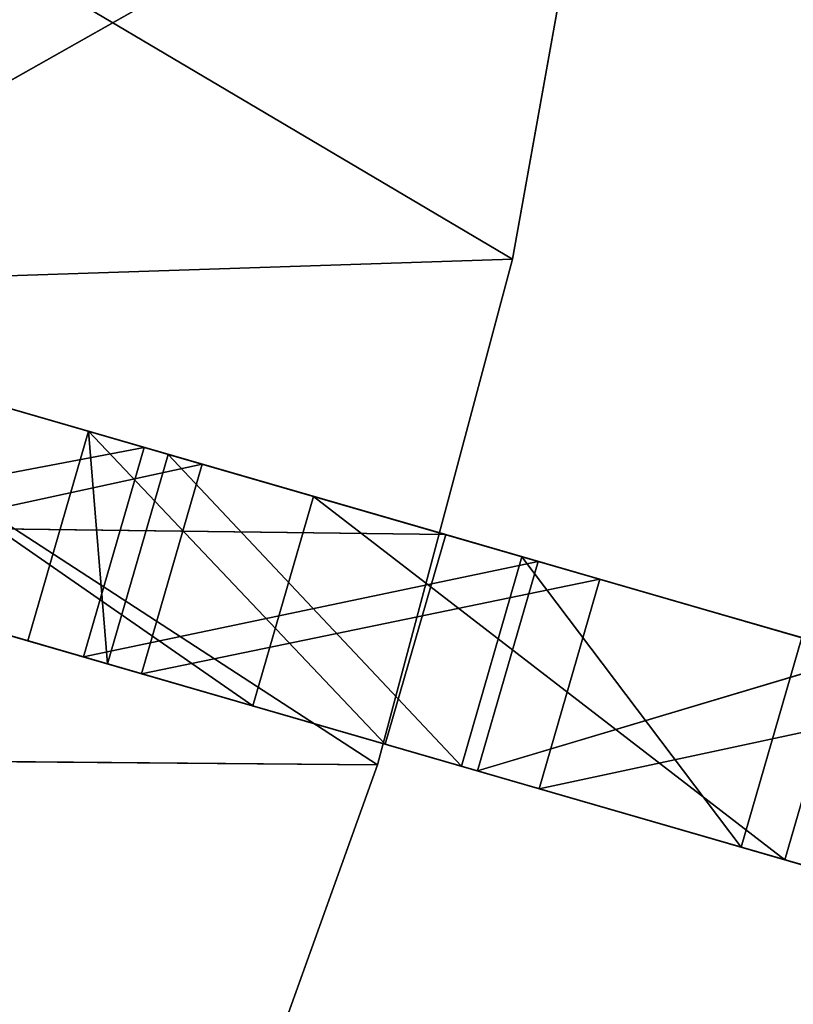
# Model space of a CAD drawing. Extents: x 856 to 1396, y -116 to 539.
# Tile 109 of 115: x 1287 to 1309, y 209 to 237. Entities that reach past the tile are written whole.
import ezdxf

# ---------------------------------------------------------------- set-up
doc = ezdxf.new("R2010")
doc.units = 0
doc.header["$LTSCALE"] = 25.4
doc.layers.get('0').update_dxf_attribs({"color": 13, "linetype": 'CONTINUOUS'})

# ---------------------------------------------------------------- blocks, each defined once
blk = doc.blocks.new('IKA-D-4174_STL')
at = {"color": 43}
for p, q in [((549.952, 1372.749, 334.137), (538.834, 1376.986, 337.355)), ((538.834, 1376.986, 337.355), (551.69, 1372.749, 340.141)), ((538.834, 1376.986, 337.355), (551.69, 1372.749, 340.141)), ((549.952, 1372.749, 334.137), (538.834, 1376.986, 337.355)), ((540.571, 1376.986, 343.359), (551.69, 1372.749, 340.141)), ((540.571, 1376.986, 343.359), (551.69, 1372.749, 340.141)), ((549.952, 1372.749, 334.137), (535.132, 1368.978, 338.426)), ((549.952, 1372.749, 334.137), (535.132, 1368.978, 338.426)), ((551.69, 1372.749, 340.141), (536.87, 1368.978, 344.43)), ((551.69, 1372.749, 340.141), (536.87, 1368.978, 344.43)), ((561.341, 1367.582, 330.841), (549.952, 1372.749, 334.137)), ((549.952, 1372.749, 334.137), (563.078, 1367.582, 336.845)), ((549.952, 1372.749, 334.137), (563.078, 1367.582, 336.845)), ((549.952, 1372.749, 334.137), (551.69, 1372.749, 340.141)), ((549.952, 1372.749, 334.137), (551.69, 1372.749, 340.141)), ((549.952, 1372.749, 334.137), (556.929, 1368.978, 332.118)), ((549.952, 1372.749, 334.137), (556.929, 1368.978, 332.118)), ((561.341, 1367.582, 330.841), (549.952, 1372.749, 334.137)), ((551.69, 1372.749, 340.141), (563.078, 1367.582, 336.845)), ((551.69, 1372.749, 340.141), (563.078, 1367.582, 336.845)), ((551.69, 1372.749, 340.141), (558.667, 1368.978, 338.122)), ((551.69, 1372.749, 340.141), (558.667, 1368.978, 338.122)), ((556.718, 1368.978, 331.53), (531.456, 1368.978, 331.732)), ((556.718, 1368.978, 331.53), (531.456, 1368.978, 331.732)), ((558.667, 1368.978, 338.122), (535.132, 1368.978, 338.426)), ((535.132, 1368.978, 338.426), (556.929, 1368.978, 332.118)), ((558.667, 1368.978, 338.122), (535.132, 1368.978, 338.426)), ((535.132, 1368.978, 338.426), (556.929, 1368.978, 332.118)), ((563.223, 1368.978, 360.772), (535.686, 1368.978, 345.192)), ((560.583, 1368.978, 346.015), (535.686, 1368.978, 345.192)), ((563.223, 1368.978, 360.772), (535.686, 1368.978, 345.192)), ((560.583, 1368.978, 346.015), (535.686, 1368.978, 345.192)), ((556.718, 1368.978, 331.53), (535.686, 1368.978, 345.192)), ((556.718, 1368.978, 331.53), (535.686, 1368.978, 345.192)), ((558.667, 1368.978, 338.122), (536.87, 1368.978, 344.43)), ((558.667, 1368.978, 338.122), (536.87, 1368.978, 344.43)), ((556.718, 1368.978, 331.53), (551.654, 1368.978, 317.419)), ((551.654, 1362.728, 317.419), (556.718, 1368.978, 331.53)), ((551.654, 1362.728, 317.419), (556.718, 1368.978, 331.53)), ((556.718, 1368.978, 331.53), (551.654, 1368.978, 317.419)), ((560.583, 1368.978, 346.015), (556.718, 1368.978, 331.53)), ((556.718, 1362.728, 331.53), (560.583, 1368.978, 346.015)), ((556.718, 1362.728, 331.53), (560.583, 1368.978, 346.015)), ((556.718, 1362.728, 331.53), (556.718, 1368.978, 331.53)), ((560.583, 1368.978, 346.015), (556.718, 1368.978, 331.53)), ((556.718, 1362.728, 331.53), (556.718, 1368.978, 331.53)), ((556.929, 1368.978, 332.118), (558.667, 1368.978, 338.122)), ((558.667, 1362.728, 338.122), (556.929, 1368.978, 332.118)), ((556.929, 1368.978, 332.118), (556.929, 1362.728, 332.118)), ((558.667, 1362.728, 338.122), (556.929, 1368.978, 332.118)), ((556.929, 1368.978, 332.118), (558.667, 1368.978, 338.122)), ((561.341, 1367.582, 330.841), (556.929, 1368.978, 332.118)), ((561.341, 1367.582, 330.841), (556.929, 1368.978, 332.118)), ((556.929, 1368.978, 332.118), (556.929, 1362.728, 332.118)), ((558.667, 1362.728, 338.122), (558.667, 1368.978, 338.122)), ((558.667, 1368.978, 338.122), (563.078, 1367.582, 336.845)), ((558.667, 1362.728, 338.122), (558.667, 1368.978, 338.122)), ((558.667, 1368.978, 338.122), (563.078, 1367.582, 336.845)), ((563.223, 1368.978, 360.772), (560.583, 1368.978, 346.015)), ((560.583, 1362.728, 346.015), (563.223, 1368.978, 360.772)), ((560.583, 1362.728, 346.015), (563.223, 1368.978, 360.772)), ((560.583, 1362.728, 346.015), (560.583, 1368.978, 346.015)), ((563.223, 1368.978, 360.772), (560.583, 1368.978, 346.015)), ((560.583, 1362.728, 346.015), (560.583, 1368.978, 346.015)), ((561.341, 1367.582, 330.841), (556.929, 1362.728, 332.118)), ((561.341, 1367.582, 330.841), (556.929, 1362.728, 332.118)), ((558.667, 1362.728, 338.122), (563.078, 1367.582, 336.845)), ((558.667, 1362.728, 338.122), (563.078, 1367.582, 336.845)), ((560.852, 1355.733, 337.489), (563.078, 1367.582, 336.845)), ((560.852, 1355.733, 337.489), (563.078, 1367.582, 336.845)), ((572.524, 1361.649, 327.605), (561.341, 1367.582, 330.841)), ((561.341, 1367.582, 330.841), (574.261, 1361.649, 333.608)), ((561.341, 1367.582, 330.841), (574.261, 1361.649, 333.608)), ((561.341, 1367.582, 330.841), (563.078, 1367.582, 336.845)), ((561.341, 1367.582, 330.841), (563.078, 1367.582, 336.845)), ((572.524, 1361.649, 327.605), (561.341, 1367.582, 330.841)), ((581.886, 1340.275, 324.895), (561.341, 1367.582, 330.841)), ((581.886, 1340.275, 324.895), (561.341, 1367.582, 330.841)), ((563.078, 1367.582, 336.845), (574.261, 1361.649, 333.608)), ((563.078, 1367.582, 336.845), (574.261, 1361.649, 333.608)), ((531.456, 1362.728, 331.732), (556.718, 1362.728, 331.53)), ((531.456, 1362.728, 331.732), (556.718, 1362.728, 331.53)), ((556.718, 1362.728, 331.53), (535.686, 1362.728, 345.192)), ((556.718, 1362.728, 331.53), (535.686, 1362.728, 345.192)), ((560.583, 1362.728, 346.015), (535.686, 1362.728, 345.192)), ((560.583, 1362.728, 346.015), (535.686, 1362.728, 345.192)), ((560.583, 1362.728, 346.015), (538.674, 1362.728, 358.982)), ((560.583, 1362.728, 346.015), (538.674, 1362.728, 358.982)), ((546.694, 1362.728, 335.08), (548.432, 1362.728, 341.084)), ((556.929, 1362.728, 332.118), (546.694, 1362.728, 335.08)), ((548.432, 1362.296, 341.084), (546.694, 1362.728, 335.08)), ((546.694, 1362.728, 335.08), (546.694, 1362.296, 335.08)), ((548.432, 1362.296, 341.084), (546.694, 1362.728, 335.08)), ((546.694, 1362.728, 335.08), (548.432, 1362.728, 341.084)), ((546.694, 1362.728, 335.08), (546.694, 1362.296, 335.08)), ((546.694, 1362.728, 335.08), (548.975, 1361.032, 334.42)), ((546.694, 1362.728, 335.08), (548.975, 1361.032, 334.42)), ((556.929, 1362.728, 332.118), (546.694, 1362.728, 335.08)), ((548.432, 1362.728, 341.084), (556.929, 1362.728, 332.118)), ((548.432, 1362.728, 341.084), (556.929, 1362.728, 332.118)), ((548.432, 1362.728, 341.084), (558.667, 1362.728, 338.122)), ((548.432, 1362.296, 341.084), (548.432, 1362.728, 341.084)), ((548.432, 1362.296, 341.084), (548.432, 1362.728, 341.084)), ((548.432, 1362.296, 341.084), (558.667, 1362.728, 338.122)), ((548.432, 1362.728, 341.084), (558.667, 1362.728, 338.122)), ((548.432, 1362.296, 341.084), (558.667, 1362.728, 338.122)), ((556.929, 1362.728, 332.118), (548.975, 1361.032, 334.42)), ((556.929, 1362.728, 332.118), (548.975, 1361.032, 334.42)), ((550.713, 1361.032, 340.424), (558.667, 1362.728, 338.122)), ((550.713, 1361.032, 340.424), (558.667, 1362.728, 338.122)), ((551.654, 1362.728, 317.419), (556.718, 1362.728, 331.53)), ((551.654, 1362.728, 317.419), (556.718, 1362.728, 331.53)), ((556.718, 1362.728, 331.53), (560.583, 1362.728, 346.015)), ((556.718, 1362.728, 331.53), (560.583, 1362.728, 346.015)), ((556.929, 1362.728, 332.118), (558.667, 1362.728, 338.122)), ((556.929, 1362.728, 332.118), (558.667, 1362.728, 338.122)), ((556.929, 1362.728, 332.118), (574.774, 1345.849, 326.954)), ((567.128, 1351.017, 329.166), (556.929, 1362.728, 332.118)), ((556.929, 1362.728, 332.118), (559.115, 1355.733, 331.486)), ((556.929, 1362.728, 332.118), (559.115, 1355.733, 331.486)), ((567.128, 1351.017, 329.166), (556.929, 1362.728, 332.118)), ((581.886, 1340.275, 324.895), (556.929, 1362.728, 332.118)), ((581.886, 1340.275, 324.895), (556.929, 1362.728, 332.118)), ((556.929, 1362.728, 332.118), (574.774, 1345.849, 326.954)), ((560.852, 1355.733, 337.489), (558.667, 1362.728, 338.122)), ((560.852, 1355.733, 337.489), (558.667, 1362.728, 338.122)), ((560.583, 1362.728, 346.015), (563.223, 1362.728, 360.772)), ((560.583, 1362.728, 346.015), (563.223, 1362.728, 360.772)), ((548.432, 1362.296, 341.084), (546.694, 1362.296, 335.08)), ((546.694, 1362.296, 335.08), (548.975, 1361.032, 334.42)), ((548.432, 1362.296, 341.084), (546.694, 1362.296, 335.08)), ((546.694, 1362.296, 335.08), (548.975, 1361.032, 334.42)), ((548.975, 1361.032, 334.42), (548.432, 1362.296, 341.084)), ((548.975, 1361.032, 334.42), (548.432, 1362.296, 341.084)), ((550.713, 1361.032, 340.424), (548.432, 1362.296, 341.084)), ((550.713, 1361.032, 340.424), (548.432, 1362.296, 341.084)), ((560.852, 1355.733, 337.489), (574.261, 1361.649, 333.608)), ((560.852, 1355.733, 337.489), (574.261, 1361.649, 333.608)), ((548.975, 1361.032, 334.42), (550.713, 1361.032, 340.424)), ((548.975, 1361.032, 334.42), (550.713, 1361.032, 340.424)), ((548.975, 1361.032, 334.42), (559.115, 1355.733, 331.486)), ((548.975, 1361.032, 334.42), (559.115, 1355.733, 331.486)), ((559.115, 1355.733, 331.486), (550.713, 1361.032, 340.424)), ((559.115, 1355.733, 331.486), (550.713, 1361.032, 340.424)), ((560.852, 1355.733, 337.489), (550.713, 1361.032, 340.424)), ((560.852, 1355.733, 337.489), (550.713, 1361.032, 340.424)), ((559.115, 1355.733, 331.486), (560.852, 1355.733, 337.489)), ((559.115, 1355.733, 331.486), (560.852, 1355.733, 337.489)), ((559.115, 1355.733, 331.486), (567.128, 1351.017, 329.166)), ((559.115, 1355.733, 331.486), (567.128, 1351.017, 329.166)), ((567.128, 1351.017, 329.166), (560.852, 1355.733, 337.489)), ((567.128, 1351.017, 329.166), (560.852, 1355.733, 337.489)), ((568.866, 1351.017, 335.17), (560.852, 1355.733, 337.489)), ((568.866, 1351.017, 335.17), (560.852, 1355.733, 337.489)), ((567.128, 1351.017, 329.166), (568.866, 1351.017, 335.17)), ((567.128, 1351.017, 329.166), (568.866, 1351.017, 335.17)), ((567.128, 1351.017, 329.166), (574.774, 1345.849, 326.954)), ((567.128, 1351.017, 329.166), (574.774, 1345.849, 326.954)), ((568.894, 1140.989, 328.655), (559.578, 1133.41, 331.351)), ((559.578, 1133.41, 331.351), (570.631, 1140.989, 334.659)), ((559.578, 1133.41, 331.351), (570.631, 1140.989, 334.659)), ((568.894, 1140.989, 328.655), (559.578, 1133.41, 331.351)), ((561.316, 1133.41, 337.355), (570.631, 1140.989, 334.659)), ((561.316, 1133.41, 337.355), (570.631, 1140.989, 334.659)), ((581.384, 1134.933, 325.04), (559.578, 1133.41, 331.351)), ((581.384, 1134.933, 325.04), (559.578, 1133.41, 331.351)), ((568.385, 1125.968, 328.803), (581.384, 1134.933, 325.04)), ((568.385, 1125.968, 328.803), (581.384, 1134.933, 325.04)), ((559.578, 1133.41, 331.351), (548.294, 1125.229, 334.617)), ((548.294, 1125.229, 334.617), (561.316, 1133.41, 337.355)), ((548.294, 1125.229, 334.617), (561.316, 1133.41, 337.355)), ((559.578, 1133.41, 331.351), (548.294, 1125.229, 334.617)), ((550.031, 1125.229, 340.621), (561.316, 1133.41, 337.355)), ((550.031, 1125.229, 340.621), (561.316, 1133.41, 337.355)), ((561.316, 1133.41, 337.355), (554.88, 1116.407, 339.218)), ((561.316, 1133.41, 337.355), (554.88, 1116.407, 339.218)), ((559.578, 1133.41, 331.351), (561.316, 1133.41, 337.355)), ((559.578, 1133.41, 331.351), (561.316, 1133.41, 337.355)), ((568.385, 1125.968, 328.803), (559.578, 1133.41, 331.351)), ((568.385, 1125.968, 328.803), (559.578, 1133.41, 331.351)), ((561.316, 1133.41, 337.355), (570.122, 1125.968, 334.806)), ((561.316, 1133.41, 337.355), (570.122, 1125.968, 334.806)), ((568.385, 1125.968, 328.803), (548.294, 1125.229, 334.617)), ((568.385, 1125.968, 328.803), (548.294, 1125.229, 334.617)), ((553.142, 1116.407, 333.214), (568.385, 1125.968, 328.803)), ((553.142, 1116.407, 333.214), (568.385, 1125.968, 328.803)), ((568.385, 1125.968, 328.803), (554.88, 1116.407, 339.218)), ((568.385, 1125.968, 328.803), (554.88, 1116.407, 339.218)), ((570.122, 1125.968, 334.806), (554.88, 1116.407, 339.218)), ((570.122, 1125.968, 334.806), (554.88, 1116.407, 339.218)), ((568.385, 1125.968, 328.803), (570.122, 1125.968, 334.806)), ((568.385, 1125.968, 328.803), (570.122, 1125.968, 334.806)), ((548.294, 1125.229, 334.617), (536.451, 1117.529, 338.045)), ((536.451, 1117.529, 338.045), (550.031, 1125.229, 340.621)), ((536.451, 1117.529, 338.045), (550.031, 1125.229, 340.621)), ((548.294, 1125.229, 334.617), (536.451, 1117.529, 338.045)), ((550.031, 1125.229, 340.621), (537.057, 1106.153, 344.376)), ((550.031, 1125.229, 340.621), (537.057, 1106.153, 344.376)), ((538.188, 1117.529, 344.048), (550.031, 1125.229, 340.621)), ((538.188, 1117.529, 344.048), (550.031, 1125.229, 340.621)), ((548.294, 1125.229, 334.617), (550.031, 1125.229, 340.621)), ((548.294, 1125.229, 334.617), (550.031, 1125.229, 340.621)), ((553.142, 1116.407, 333.214), (548.294, 1125.229, 334.617)), ((553.142, 1116.407, 333.214), (548.294, 1125.229, 334.617)), ((550.031, 1125.229, 340.621), (554.88, 1116.407, 339.218)), ((550.031, 1125.229, 340.621), (554.88, 1116.407, 339.218)), ((553.142, 1116.407, 333.214), (536.451, 1117.529, 338.045)), ((553.142, 1116.407, 333.214), (536.451, 1117.529, 338.045)), ((535.319, 1106.153, 338.372), (553.142, 1116.407, 333.214)), ((535.319, 1106.153, 338.372), (553.142, 1116.407, 333.214)), ((553.142, 1116.407, 333.214), (537.057, 1106.153, 344.376)), ((553.142, 1116.407, 333.214), (537.057, 1106.153, 344.376)), ((554.88, 1116.407, 339.218), (537.057, 1106.153, 344.376)), ((554.88, 1116.407, 339.218), (537.057, 1106.153, 344.376)), ((553.142, 1116.407, 333.214), (554.88, 1116.407, 339.218)), ((553.142, 1116.407, 333.214), (554.88, 1116.407, 339.218))]:
    blk.add_line(p, q, dxfattribs=at)
mesh = blk.add_polyface(dxfattribs=at)
corners = [(549.952, 1372.749, 334.137), (535.132, 1368.978, 338.426), (538.834, 1376.986, 337.355)]
mesh.append_faces([[corners[k] for k in face] for face in [(0, 1, 2)]], dxfattribs={"color": 43})
mesh = blk.add_polyface(dxfattribs=at)
corners = [(551.69, 1372.749, 340.141), (540.571, 1376.986, 343.359), (536.87, 1368.978, 344.43)]
mesh.append_faces([[corners[k] for k in face] for face in [(0, 1, 2)]], dxfattribs={"color": 43})
mesh = blk.add_polyface(dxfattribs=at)
corners = [(551.69, 1372.749, 340.141), (549.952, 1372.749, 334.137), (538.834, 1376.986, 337.355)]
mesh.append_faces([[corners[k] for k in face] for face in [(0, 1, 2)]], dxfattribs={"color": 43})
mesh = blk.add_polyface(dxfattribs=at)
corners = [(540.571, 1376.986, 343.359), (551.69, 1372.749, 340.141), (538.834, 1376.986, 337.355)]
mesh.append_faces([[corners[k] for k in face] for face in [(0, 1, 2)]], dxfattribs={"color": 43})
mesh = blk.add_polyface(dxfattribs=at)
corners = [(556.929, 1368.978, 332.118), (535.132, 1368.978, 338.426), (549.952, 1372.749, 334.137)]
mesh.append_faces([[corners[k] for k in face] for face in [(0, 1, 2)]], dxfattribs={"color": 43})
mesh = blk.add_polyface(dxfattribs=at)
corners = [(558.667, 1368.978, 338.122), (551.69, 1372.749, 340.141), (536.87, 1368.978, 344.43)]
mesh.append_faces([[corners[k] for k in face] for face in [(0, 1, 2)]], dxfattribs={"color": 43})
mesh = blk.add_polyface(dxfattribs=at)
corners = [(563.078, 1367.582, 336.845), (561.341, 1367.582, 330.841), (549.952, 1372.749, 334.137)]
mesh.append_faces([[corners[k] for k in face] for face in [(0, 1, 2)]], dxfattribs={"color": 43})
mesh = blk.add_polyface(dxfattribs=at)
corners = [(551.69, 1372.749, 340.141), (563.078, 1367.582, 336.845), (549.952, 1372.749, 334.137)]
mesh.append_faces([[corners[k] for k in face] for face in [(0, 1, 2)]], dxfattribs={"color": 43})
mesh = blk.add_polyface(dxfattribs=at)
corners = [(561.341, 1367.582, 330.841), (556.929, 1368.978, 332.118), (549.952, 1372.749, 334.137)]
mesh.append_faces([[corners[k] for k in face] for face in [(0, 1, 2)]], dxfattribs={"color": 43})
mesh = blk.add_polyface(dxfattribs=at)
corners = [(563.078, 1367.582, 336.845), (551.69, 1372.749, 340.141), (558.667, 1368.978, 338.122)]
mesh.append_faces([[corners[k] for k in face] for face in [(0, 1, 2)]], dxfattribs={"color": 43})
mesh = blk.add_polyface(dxfattribs=at)
corners = [(531.456, 1368.978, 331.732), (551.654, 1368.978, 317.419), (526.02, 1368.978, 318.712)]
mesh.append_faces([[corners[k] for k in face] for face in [(0, 1, 2)]], dxfattribs={"color": 43})
mesh = blk.add_polyface(dxfattribs=at)
corners = [(535.686, 1368.978, 345.192), (556.718, 1368.978, 331.53), (531.456, 1368.978, 331.732)]
mesh.append_faces([[corners[k] for k in face] for face in [(0, 1, 2)]], dxfattribs={"color": 43})
mesh = blk.add_polyface(dxfattribs=at)
corners = [(531.456, 1368.978, 331.732), (556.718, 1368.978, 331.53), (551.654, 1368.978, 317.419)]
mesh.append_faces([[corners[k] for k in face] for face in [(0, 1, 2)]], dxfattribs={"color": 43})
mesh = blk.add_polyface(dxfattribs=at)
corners = [(535.132, 1368.978, 338.426), (556.929, 1368.978, 332.118), (558.667, 1368.978, 338.122)]
mesh.append_faces([[corners[k] for k in face] for face in [(0, 1, 2)]], dxfattribs={"color": 43})
mesh = blk.add_polyface(dxfattribs=at)
corners = [(536.87, 1368.978, 344.43), (535.132, 1368.978, 338.426), (558.667, 1368.978, 338.122)]
mesh.append_faces([[corners[k] for k in face] for face in [(0, 1, 2)]], dxfattribs={"color": 43})
mesh = blk.add_polyface(dxfattribs=at)
corners = [(563.223, 1368.978, 360.772), (535.686, 1368.978, 345.192), (538.674, 1368.978, 358.982)]
mesh.append_faces([[corners[k] for k in face] for face in [(0, 1, 2)]], dxfattribs={"color": 43})
mesh = blk.add_polyface(dxfattribs=at)
corners = [(563.223, 1368.978, 360.772), (560.583, 1368.978, 346.015), (535.686, 1368.978, 345.192)]
mesh.append_faces([[corners[k] for k in face] for face in [(0, 1, 2)]], dxfattribs={"color": 43})
mesh = blk.add_polyface(dxfattribs=at)
corners = [(560.583, 1368.978, 346.015), (556.718, 1368.978, 331.53), (535.686, 1368.978, 345.192)]
mesh.append_faces([[corners[k] for k in face] for face in [(0, 1, 2)]], dxfattribs={"color": 43})
mesh = blk.add_polyface(dxfattribs=at)
corners = [(556.718, 1368.978, 331.53), (556.718, 1362.728, 331.53), (551.654, 1362.728, 317.419)]
mesh.append_faces([[corners[k] for k in face] for face in [(0, 1, 2)]], dxfattribs={"color": 43})
mesh = blk.add_polyface(dxfattribs=at)
corners = [(556.718, 1368.978, 331.53), (551.654, 1362.728, 317.419), (551.654, 1368.978, 317.419)]
mesh.append_faces([[corners[k] for k in face] for face in [(0, 1, 2)]], dxfattribs={"color": 43})
mesh = blk.add_polyface(dxfattribs=at)
corners = [(560.583, 1368.978, 346.015), (560.583, 1362.728, 346.015), (556.718, 1362.728, 331.53)]
mesh.append_faces([[corners[k] for k in face] for face in [(0, 1, 2)]], dxfattribs={"color": 43})
mesh = blk.add_polyface(dxfattribs=at)
corners = [(556.718, 1368.978, 331.53), (560.583, 1368.978, 346.015), (556.718, 1362.728, 331.53)]
mesh.append_faces([[corners[k] for k in face] for face in [(0, 1, 2)]], dxfattribs={"color": 43})
mesh = blk.add_polyface(dxfattribs=at)
corners = [(556.929, 1368.978, 332.118), (556.929, 1362.728, 332.118), (558.667, 1362.728, 338.122)]
mesh.append_faces([[corners[k] for k in face] for face in [(0, 1, 2)]], dxfattribs={"color": 43})
mesh = blk.add_polyface(dxfattribs=at)
corners = [(556.929, 1368.978, 332.118), (558.667, 1362.728, 338.122), (558.667, 1368.978, 338.122)]
mesh.append_faces([[corners[k] for k in face] for face in [(0, 1, 2)]], dxfattribs={"color": 43})
mesh = blk.add_polyface(dxfattribs=at)
corners = [(561.341, 1367.582, 330.841), (556.929, 1362.728, 332.118), (556.929, 1368.978, 332.118)]
mesh.append_faces([[corners[k] for k in face] for face in [(0, 1, 2)]], dxfattribs={"color": 43})
mesh = blk.add_polyface(dxfattribs=at)
corners = [(563.078, 1367.582, 336.845), (558.667, 1368.978, 338.122), (558.667, 1362.728, 338.122)]
mesh.append_faces([[corners[k] for k in face] for face in [(0, 1, 2)]], dxfattribs={"color": 43})
mesh = blk.add_polyface(dxfattribs=at)
corners = [(563.223, 1368.978, 360.772), (563.223, 1362.728, 360.772), (560.583, 1362.728, 346.015)]
mesh.append_faces([[corners[k] for k in face] for face in [(0, 1, 2)]], dxfattribs={"color": 43})
mesh = blk.add_polyface(dxfattribs=at)
corners = [(563.223, 1368.978, 360.772), (560.583, 1362.728, 346.015), (560.583, 1368.978, 346.015)]
mesh.append_faces([[corners[k] for k in face] for face in [(0, 1, 2)]], dxfattribs={"color": 43})
mesh = blk.add_polyface(dxfattribs=at)
corners = [(581.886, 1340.275, 324.895), (556.929, 1362.728, 332.118), (561.341, 1367.582, 330.841)]
mesh.append_faces([[corners[k] for k in face] for face in [(0, 1, 2)]], dxfattribs={"color": 43})
mesh = blk.add_polyface(dxfattribs=at)
corners = [(563.078, 1367.582, 336.845), (558.667, 1362.728, 338.122), (560.852, 1355.733, 337.489)]
mesh.append_faces([[corners[k] for k in face] for face in [(0, 1, 2)]], dxfattribs={"color": 43})
mesh = blk.add_polyface(dxfattribs=at)
corners = [(574.261, 1361.649, 333.608), (563.078, 1367.582, 336.845), (560.852, 1355.733, 337.489)]
mesh.append_faces([[corners[k] for k in face] for face in [(0, 1, 2)]], dxfattribs={"color": 43})
mesh = blk.add_polyface(dxfattribs=at)
corners = [(574.261, 1361.649, 333.608), (572.524, 1361.649, 327.605), (561.341, 1367.582, 330.841)]
mesh.append_faces([[corners[k] for k in face] for face in [(0, 1, 2)]], dxfattribs={"color": 43})
mesh = blk.add_polyface(dxfattribs=at)
corners = [(563.078, 1367.582, 336.845), (574.261, 1361.649, 333.608), (561.341, 1367.582, 330.841)]
mesh.append_faces([[corners[k] for k in face] for face in [(0, 1, 2)]], dxfattribs={"color": 43})
mesh = blk.add_polyface(dxfattribs=at)
corners = [(581.886, 1340.275, 324.895), (561.341, 1367.582, 330.841), (572.524, 1361.649, 327.605)]
mesh.append_faces([[corners[k] for k in face] for face in [(0, 1, 2)]], dxfattribs={"color": 43})
mesh = blk.add_polyface(dxfattribs=at)
corners = [(535.686, 1362.728, 345.192), (531.456, 1362.728, 331.732), (556.718, 1362.728, 331.53)]
mesh.append_faces([[corners[k] for k in face] for face in [(0, 1, 2)]], dxfattribs={"color": 43})
mesh = blk.add_polyface(dxfattribs=at)
corners = [(531.456, 1362.728, 331.732), (545.428, 1362.728, 303.782), (551.654, 1362.728, 317.419)]
mesh.append_faces([[corners[k] for k in face] for face in [(0, 1, 2)]], dxfattribs={"color": 43})
mesh = blk.add_polyface(dxfattribs=at)
corners = [(531.456, 1362.728, 331.732), (551.654, 1362.728, 317.419), (556.718, 1362.728, 331.53)]
mesh.append_faces([[corners[k] for k in face] for face in [(0, 1, 2)]], dxfattribs={"color": 43})
mesh = blk.add_polyface(dxfattribs=at)
corners = [(560.583, 1362.728, 346.015), (535.686, 1362.728, 345.192), (556.718, 1362.728, 331.53)]
mesh.append_faces([[corners[k] for k in face] for face in [(0, 1, 2)]], dxfattribs={"color": 43})
mesh = blk.add_polyface(dxfattribs=at)
corners = [(538.674, 1362.728, 358.982), (535.686, 1362.728, 345.192), (560.583, 1362.728, 346.015)]
mesh.append_faces([[corners[k] for k in face] for face in [(0, 1, 2)]], dxfattribs={"color": 43})
mesh = blk.add_polyface(dxfattribs=at)
corners = [(563.223, 1362.728, 360.772), (538.674, 1362.728, 358.982), (560.583, 1362.728, 346.015)]
mesh.append_faces([[corners[k] for k in face] for face in [(0, 1, 2)]], dxfattribs={"color": 43})
mesh = blk.add_polyface(dxfattribs=at)
corners = [(548.432, 1362.728, 341.084), (556.929, 1362.728, 332.118), (546.694, 1362.728, 335.08)]
mesh.append_faces([[corners[k] for k in face] for face in [(0, 1, 2)]], dxfattribs={"color": 43})
mesh = blk.add_polyface(dxfattribs=at)
corners = [(546.694, 1362.728, 335.08), (546.694, 1362.296, 335.08), (548.432, 1362.296, 341.084)]
mesh.append_faces([[corners[k] for k in face] for face in [(0, 1, 2)]], dxfattribs={"color": 43})
mesh = blk.add_polyface(dxfattribs=at)
corners = [(546.694, 1362.728, 335.08), (548.432, 1362.296, 341.084), (548.432, 1362.728, 341.084)]
mesh.append_faces([[corners[k] for k in face] for face in [(0, 1, 2)]], dxfattribs={"color": 43})
mesh = blk.add_polyface(dxfattribs=at)
corners = [(548.975, 1361.032, 334.42), (546.694, 1362.296, 335.08), (546.694, 1362.728, 335.08)]
mesh.append_faces([[corners[k] for k in face] for face in [(0, 1, 2)]], dxfattribs={"color": 43})
mesh = blk.add_polyface(dxfattribs=at)
corners = [(556.929, 1362.728, 332.118), (548.975, 1361.032, 334.42), (546.694, 1362.728, 335.08)]
mesh.append_faces([[corners[k] for k in face] for face in [(0, 1, 2)]], dxfattribs={"color": 43})
mesh = blk.add_polyface(dxfattribs=at)
corners = [(548.432, 1362.728, 341.084), (558.667, 1362.728, 338.122), (556.929, 1362.728, 332.118)]
mesh.append_faces([[corners[k] for k in face] for face in [(0, 1, 2)]], dxfattribs={"color": 43})
mesh = blk.add_polyface(dxfattribs=at)
corners = [(558.667, 1362.728, 338.122), (548.432, 1362.728, 341.084), (548.432, 1362.296, 341.084)]
mesh.append_faces([[corners[k] for k in face] for face in [(0, 1, 2)]], dxfattribs={"color": 43})
mesh = blk.add_polyface(dxfattribs=at)
corners = [(558.667, 1362.728, 338.122), (548.432, 1362.296, 341.084), (550.713, 1361.032, 340.424)]
mesh.append_faces([[corners[k] for k in face] for face in [(0, 1, 2)]], dxfattribs={"color": 43})
mesh = blk.add_polyface(dxfattribs=at)
corners = [(559.115, 1355.733, 331.486), (548.975, 1361.032, 334.42), (556.929, 1362.728, 332.118)]
mesh.append_faces([[corners[k] for k in face] for face in [(0, 1, 2)]], dxfattribs={"color": 43})
mesh = blk.add_polyface(dxfattribs=at)
corners = [(560.852, 1355.733, 337.489), (558.667, 1362.728, 338.122), (550.713, 1361.032, 340.424)]
mesh.append_faces([[corners[k] for k in face] for face in [(0, 1, 2)]], dxfattribs={"color": 43})
mesh = blk.add_polyface(dxfattribs=at)
corners = [(574.774, 1345.849, 326.954), (567.128, 1351.017, 329.166), (556.929, 1362.728, 332.118)]
mesh.append_faces([[corners[k] for k in face] for face in [(0, 1, 2)]], dxfattribs={"color": 43})
mesh = blk.add_polyface(dxfattribs=at)
corners = [(567.128, 1351.017, 329.166), (559.115, 1355.733, 331.486), (556.929, 1362.728, 332.118)]
mesh.append_faces([[corners[k] for k in face] for face in [(0, 1, 2)]], dxfattribs={"color": 43})
mesh = blk.add_polyface(dxfattribs=at)
corners = [(581.886, 1340.275, 324.895), (574.774, 1345.849, 326.954), (556.929, 1362.728, 332.118)]
mesh.append_faces([[corners[k] for k in face] for face in [(0, 1, 2)]], dxfattribs={"color": 43})
mesh = blk.add_polyface(dxfattribs=at)
corners = [(548.432, 1362.296, 341.084), (546.694, 1362.296, 335.08), (548.975, 1361.032, 334.42)]
mesh.append_faces([[corners[k] for k in face] for face in [(0, 1, 2)]], dxfattribs={"color": 43})
mesh = blk.add_polyface(dxfattribs=at)
corners = [(548.432, 1362.296, 341.084), (548.975, 1361.032, 334.42), (550.713, 1361.032, 340.424)]
mesh.append_faces([[corners[k] for k in face] for face in [(0, 1, 2)]], dxfattribs={"color": 43})
mesh = blk.add_polyface(dxfattribs=at)
corners = [(574.261, 1361.649, 333.608), (560.852, 1355.733, 337.489), (568.866, 1351.017, 335.17)]
mesh.append_faces([[corners[k] for k in face] for face in [(0, 1, 2)]], dxfattribs={"color": 43})
mesh = blk.add_polyface(dxfattribs=at)
corners = [(550.713, 1361.032, 340.424), (548.975, 1361.032, 334.42), (559.115, 1355.733, 331.486)]
mesh.append_faces([[corners[k] for k in face] for face in [(0, 1, 2)]], dxfattribs={"color": 43})
mesh = blk.add_polyface(dxfattribs=at)
corners = [(550.713, 1361.032, 340.424), (559.115, 1355.733, 331.486), (560.852, 1355.733, 337.489)]
mesh.append_faces([[corners[k] for k in face] for face in [(0, 1, 2)]], dxfattribs={"color": 43})
mesh = blk.add_polyface(dxfattribs=at)
corners = [(560.852, 1355.733, 337.489), (559.115, 1355.733, 331.486), (567.128, 1351.017, 329.166)]
mesh.append_faces([[corners[k] for k in face] for face in [(0, 1, 2)]], dxfattribs={"color": 43})
mesh = blk.add_polyface(dxfattribs=at)
corners = [(560.852, 1355.733, 337.489), (567.128, 1351.017, 329.166), (568.866, 1351.017, 335.17)]
mesh.append_faces([[corners[k] for k in face] for face in [(0, 1, 2)]], dxfattribs={"color": 43})
mesh = blk.add_polyface(dxfattribs=at)
corners = [(568.866, 1351.017, 335.17), (567.128, 1351.017, 329.166), (574.774, 1345.849, 326.954)]
mesh.append_faces([[corners[k] for k in face] for face in [(0, 1, 2)]], dxfattribs={"color": 43})
mesh = blk.add_polyface(dxfattribs=at)
corners = [(570.631, 1140.989, 334.659), (568.894, 1140.989, 328.655), (559.578, 1133.41, 331.351)]
mesh.append_faces([[corners[k] for k in face] for face in [(0, 1, 2)]], dxfattribs={"color": 43})
mesh = blk.add_polyface(dxfattribs=at)
corners = [(561.316, 1133.41, 337.355), (570.631, 1140.989, 334.659), (559.578, 1133.41, 331.351)]
mesh.append_faces([[corners[k] for k in face] for face in [(0, 1, 2)]], dxfattribs={"color": 43})
mesh = blk.add_polyface(dxfattribs=at)
corners = [(581.384, 1134.933, 325.04), (559.578, 1133.41, 331.351), (568.894, 1140.989, 328.655)]
mesh.append_faces([[corners[k] for k in face] for face in [(0, 1, 2)]], dxfattribs={"color": 43})
mesh = blk.add_polyface(dxfattribs=at)
corners = [(570.631, 1140.989, 334.659), (561.316, 1133.41, 337.355), (570.122, 1125.968, 334.806)]
mesh.append_faces([[corners[k] for k in face] for face in [(0, 1, 2)]], dxfattribs={"color": 43})
mesh = blk.add_polyface(dxfattribs=at)
corners = [(581.384, 1134.933, 325.04), (568.385, 1125.968, 328.803), (559.578, 1133.41, 331.351)]
mesh.append_faces([[corners[k] for k in face] for face in [(0, 1, 2)]], dxfattribs={"color": 43})
mesh = blk.add_polyface(dxfattribs=at)
corners = [(570.122, 1125.968, 334.806), (568.385, 1125.968, 328.803), (581.384, 1134.933, 325.04)]
mesh.append_faces([[corners[k] for k in face] for face in [(0, 1, 2)]], dxfattribs={"color": 43})
mesh = blk.add_polyface(dxfattribs=at)
corners = [(561.316, 1133.41, 337.355), (559.578, 1133.41, 331.351), (548.294, 1125.229, 334.617)]
mesh.append_faces([[corners[k] for k in face] for face in [(0, 1, 2)]], dxfattribs={"color": 43})
mesh = blk.add_polyface(dxfattribs=at)
corners = [(550.031, 1125.229, 340.621), (561.316, 1133.41, 337.355), (548.294, 1125.229, 334.617)]
mesh.append_faces([[corners[k] for k in face] for face in [(0, 1, 2)]], dxfattribs={"color": 43})
mesh = blk.add_polyface(dxfattribs=at)
corners = [(568.385, 1125.968, 328.803), (548.294, 1125.229, 334.617), (559.578, 1133.41, 331.351)]
mesh.append_faces([[corners[k] for k in face] for face in [(0, 1, 2)]], dxfattribs={"color": 43})
mesh = blk.add_polyface(dxfattribs=at)
corners = [(561.316, 1133.41, 337.355), (550.031, 1125.229, 340.621), (554.88, 1116.407, 339.218)]
mesh.append_faces([[corners[k] for k in face] for face in [(0, 1, 2)]], dxfattribs={"color": 43})
mesh = blk.add_polyface(dxfattribs=at)
corners = [(570.122, 1125.968, 334.806), (561.316, 1133.41, 337.355), (554.88, 1116.407, 339.218)]
mesh.append_faces([[corners[k] for k in face] for face in [(0, 1, 2)]], dxfattribs={"color": 43})
mesh = blk.add_polyface(dxfattribs=at)
corners = [(568.385, 1125.968, 328.803), (553.142, 1116.407, 333.214), (548.294, 1125.229, 334.617)]
mesh.append_faces([[corners[k] for k in face] for face in [(0, 1, 2)]], dxfattribs={"color": 43})
mesh = blk.add_polyface(dxfattribs=at)
corners = [(554.88, 1116.407, 339.218), (553.142, 1116.407, 333.214), (568.385, 1125.968, 328.803)]
mesh.append_faces([[corners[k] for k in face] for face in [(0, 1, 2)]], dxfattribs={"color": 43})
mesh = blk.add_polyface(dxfattribs=at)
corners = [(554.88, 1116.407, 339.218), (568.385, 1125.968, 328.803), (570.122, 1125.968, 334.806)]
mesh.append_faces([[corners[k] for k in face] for face in [(0, 1, 2)]], dxfattribs={"color": 43})
mesh = blk.add_polyface(dxfattribs=at)
corners = [(550.031, 1125.229, 340.621), (548.294, 1125.229, 334.617), (536.451, 1117.529, 338.045)]
mesh.append_faces([[corners[k] for k in face] for face in [(0, 1, 2)]], dxfattribs={"color": 43})
mesh = blk.add_polyface(dxfattribs=at)
corners = [(538.188, 1117.529, 344.048), (550.031, 1125.229, 340.621), (536.451, 1117.529, 338.045)]
mesh.append_faces([[corners[k] for k in face] for face in [(0, 1, 2)]], dxfattribs={"color": 43})
mesh = blk.add_polyface(dxfattribs=at)
corners = [(553.142, 1116.407, 333.214), (536.451, 1117.529, 338.045), (548.294, 1125.229, 334.617)]
mesh.append_faces([[corners[k] for k in face] for face in [(0, 1, 2)]], dxfattribs={"color": 43})
mesh = blk.add_polyface(dxfattribs=at)
corners = [(554.88, 1116.407, 339.218), (550.031, 1125.229, 340.621), (537.057, 1106.153, 344.376)]
mesh.append_faces([[corners[k] for k in face] for face in [(0, 1, 2)]], dxfattribs={"color": 43})
mesh = blk.add_polyface(dxfattribs=at)
corners = [(550.031, 1125.229, 340.621), (538.188, 1117.529, 344.048), (537.057, 1106.153, 344.376)]
mesh.append_faces([[corners[k] for k in face] for face in [(0, 1, 2)]], dxfattribs={"color": 43})
mesh = blk.add_polyface(dxfattribs=at)
corners = [(553.142, 1116.407, 333.214), (535.319, 1106.153, 338.372), (536.451, 1117.529, 338.045)]
mesh.append_faces([[corners[k] for k in face] for face in [(0, 1, 2)]], dxfattribs={"color": 43})
mesh = blk.add_polyface(dxfattribs=at)
corners = [(537.057, 1106.153, 344.376), (535.319, 1106.153, 338.372), (553.142, 1116.407, 333.214)]
mesh.append_faces([[corners[k] for k in face] for face in [(0, 1, 2)]], dxfattribs={"color": 43})
mesh = blk.add_polyface(dxfattribs=at)
corners = [(537.057, 1106.153, 344.376), (553.142, 1116.407, 333.214), (554.88, 1116.407, 339.218)]
mesh.append_faces([[corners[k] for k in face] for face in [(0, 1, 2)]], dxfattribs={"color": 43})

msp = doc.modelspace()

# ---------------------------------------------------------------- block references
at = {"color": 0, "extrusion": (0, 1, -4.996e-16), "rotation": 180}
msp.add_blockref('IKA-D-4174_STL', (-740.325, 3944.307, -115.555), dxfattribs=at)

doc.saveas('drawing.dxf')
